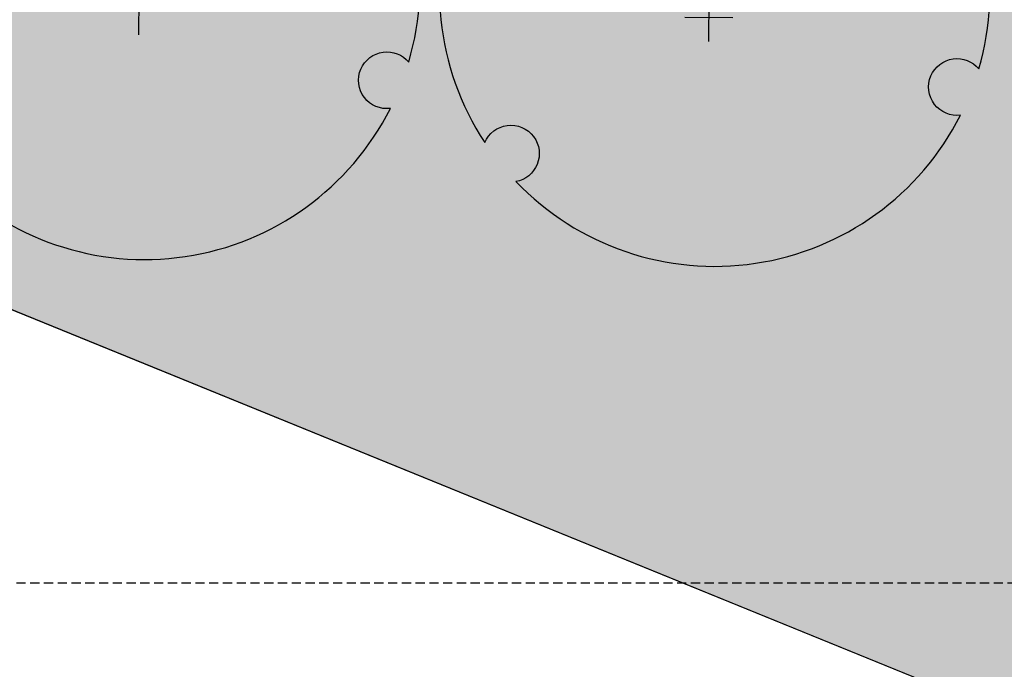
# Model space of a CAD drawing. Extents: x 1609557 to 1611883, y 574690 to 575242.
# Tile 17 of 43: x 1610278 to 1610305, y 574943 to 574960. Entities that reach past the tile are written whole.
import ezdxf

# ---------------------------------------------------------------- set-up
doc = ezdxf.new("R2010")
doc.units = 0
doc.header["$MEASUREMENT"] = 0
doc.linetypes.add('HIDDEN', pattern=[0.375, 0.25, -0.125])
for name, color, linetype in [('L-ANNO-MACH', 7, 'HIDDEN'), ('L-ANNO-MACH-OVERALL', 7, 'HIDDEN'), ('L-PLNT-BASE', 2, 'Continuous'), ('L-PLNT-BID-ADD', 2, 'Continuous'), ('L-PLNT-SEED', 2, 'Continuous'), ('L-PLNT-TREE', 5, 'Continuous'), ('L-PLNT-TREE-PLAN', 7, 'Continuous'), ('L-STON', 3, 'Continuous')]:
    doc.layers.add(name, color=color, linetype=linetype)
doc.layers.add('L-PLNT-NPLT', color=21, linetype='Continuous', plot=False)
doc.styles.add('RDG_Standard', font='ARIALN.TTF')

# ---------------------------------------------------------------- blocks, each defined once
blk = doc.blocks.new('PLNT-TREE-ORN-MULT')
at = {"layer": 'L-PLNT-TREE-PLAN', "color": 0, "extrusion": (5.028865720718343e-15, -4.300868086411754e-18, -1)}
for p, q in [((-0.04255343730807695, 0.06981336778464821), (-0.04335550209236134, -0.01725964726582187)), ((0.0527482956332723, 0.05509634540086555), (0.05194623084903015, -0.03197666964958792)), ((0.0005820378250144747, 0.02587582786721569), (-0.08649097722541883, 0.02667789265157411)), ((0.09588377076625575, 0.01115880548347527), (0.008810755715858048, 0.01196087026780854)), ((-0.01043609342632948, -0.004455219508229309), (-0.01123815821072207, -0.09152823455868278)), ((0.03269938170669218, -0.04839275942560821), (-0.05437363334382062, -0.04759069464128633))]:
    blk.add_line(p, q, dxfattribs=at)
at = {"layer": 'L-PLNT-TREE-PLAN', "color": 0}
blk.add_lwpolyline([(-0.02937539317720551, 0.4991363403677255, -0.2718992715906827), (-0.02216410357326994, 0.4473752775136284, -0.2718992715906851), (-0.06385349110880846, 0.4158601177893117, -0.2633037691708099), (-0.1106958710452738, 0.4355865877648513, -0.2633037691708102), (-0.1179077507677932, 0.4858989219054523, 0.518932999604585), (-0.417688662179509, -0.2748384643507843, -0.2647662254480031), (-0.3769914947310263, -0.2439824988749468, -0.2718992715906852), (-0.3288538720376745, -0.2643289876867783, -0.2633037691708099), (-0.3225163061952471, -0.3147589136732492, -0.2556770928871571), (-0.3610273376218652, -0.3459179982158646, 0.5174068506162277), (0.4463127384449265, -0.2253995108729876, -0.2652179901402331), (0.3991555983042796, -0.2055931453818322, -0.2718992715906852), (0.3927073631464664, -0.1537314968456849, -0.2633037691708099), (0.4332121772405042, -0.1230280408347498, -0.2575414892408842), (0.4796847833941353, -0.1410762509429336, 0.5192192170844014)], format="xyb", close=True, dxfattribs=at)
at = {"layer": 'L-PLNT-NPLT', "style": 'RDG_Standard'}
blk.add_attdef('KEY', (0.1024455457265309, 0.1900547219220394), '', height=0.046875, dxfattribs=at)
at = {"layer": 'L-PLNT-NPLT', "style": 'RDG_Standard', "flags": 1}
for tag, p in [('BOTANICAL', (0.1024455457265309, 0.1153563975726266)), ('COMMON', (0.1024455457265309, 0.04065807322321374)), ('SIZE', (0.1024455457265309, -0.03404025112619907)), ('CONDITION', (0.1024455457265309, -0.1087385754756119)), ('NOTES', (0.1024455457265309, -0.1834368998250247)), ('SORT', (0.1024455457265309, -0.2581352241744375))]:
    blk.add_attdef(tag, p, '', height=0.046875, dxfattribs=at)
blk = doc.blocks.new('base bid')
at = {"layer": 'L-PLNT-SEED'}
h = blk.add_hatch(dxfattribs=at)
h.set_pattern_fill('ANSI31', color=256, scale=10)
h.set_pattern_definition([(45, (150.2332058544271, -144.2689704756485), (-0.8838834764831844, 0.8838834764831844), [])])
edge = h.paths.add_edge_path()
edge.add_arc((618.8863025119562, -30.30258975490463), 1.015633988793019, 53.56259994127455, 119.7169013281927)
edge.add_arc((604.8375250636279, -3.650523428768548), 29.11303063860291, 189.3697585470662, 297.72745904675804, ccw=False)
edge.add_arc((570.2035708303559, -9.42934627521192), 5.999999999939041, 9.972662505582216, 101.7879303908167)
edge.add_arc((539.35580430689, 138.3861309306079), 145.0000000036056, 248.93301401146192, 281.7879303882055, ccw=False)
edge.add_arc((475.8941253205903, -24.71594292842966), 30.01817304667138, 67.80410625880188, 127.606428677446)
edge.add_arc((414.8510998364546, 54.51400046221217), 70.00000000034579, 234.3621781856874, 307.6152423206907, ccw=False)
edge.add_arc((339.1053539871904, -51.13912058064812), 60.00000000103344, 54.36217818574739, 102.9413701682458)
edge.add_arc((298.7936556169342, 124.2888332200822), 119.9999999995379, 269.47738466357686, 282.94137016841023, ccw=False)
edge.add_arc((297.6535016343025, -0.7059668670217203), 5.00000000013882, 89.47738466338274, 125.4332877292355)
edge.add_arc((292.4357098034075, 6.627153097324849), 3.999999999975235, 266.90698341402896, 305.43328772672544, ccw=False)
edge.add_arc((298.7936556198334, 124.2888332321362), 121.8333333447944, 234.5171921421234, 266.90698341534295, ccw=False)
edge.add_arc((230.3962784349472, 28.3383603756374), 3.999999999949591, 197.7889517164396, 234.51719214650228, ccw=False)
edge.add_arc((221.8265835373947, 25.58875506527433), 5.000000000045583, 17.78895171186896, 57.33646437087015)
edge.add_arc((192.1428275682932, -20.71323875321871), 60.0000000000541, 57.33646437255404, 95.53005168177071)
edge.add_line((186.3607580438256, 39.00750866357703), (186.1700039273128, 38.98934755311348))
edge.add_arc((180.5786885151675, 98.72825606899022), 59.99999998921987, 247.789464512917, 275.34707114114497, ccw=False)
edge.add_arc((156.0079716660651, 38.55118508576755), 4.999999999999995, 67.78946452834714, 159.470690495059)
edge.add_arc((167.6572125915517, 34.18891891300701), 17.43921944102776, 159.4706905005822, 205.3160390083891)
edge.add_line((151.892805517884, 26.73171807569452), (158.8874708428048, 11.94510390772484))
edge.add_arc((154.3676564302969, 9.807049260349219), 4.999999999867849, -5.277370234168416, 25.316038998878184, ccw=False)
edge.add_line((159.3464619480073, 9.347162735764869), (159.2120745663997, 7.892263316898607))
edge.add_arc((164.1908800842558, 7.432376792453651), 5.000000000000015, 174.7226297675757, 288.8249053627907)
edge.add_arc((171.9821321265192, -15.42170740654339), 19.14565743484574, 39.949937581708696, 108.82490536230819, ccw=False)
edge.add_arc((190.4923328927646, 0.08265457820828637), 5.000000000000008, 219.9499375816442, 260.1090579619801)
edge.add_arc((151.2221834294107, -225.1353719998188), 223.6160627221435, 64.00658706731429, 80.10905796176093, ccw=False)
edge.add_arc((365.507981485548, 214.5410112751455), 265.4991911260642, 244.0252345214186, 287.9078035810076)
edge.add_arc((486.119061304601, -158.9674474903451), 127.0000000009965, 64.50460080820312, 107.8712941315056, ccw=False)
edge.add_arc((486.1190613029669, -158.9674474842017), 126.9999999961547, 61.264920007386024, 64.50460080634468, ccw=False)
edge.add_arc((625.5395918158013, 95.3196258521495), 162.9999999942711, 241.2649200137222, 271.4988119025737)
edge.add_arc((632.209427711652, -159.5931303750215), 92.00000000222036, 40.598662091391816, 91.49881190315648, ccw=False)
edge.add_arc((804.5674639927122, -11.87140776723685), 134.999999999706, 220.5986620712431, 258.7316317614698)
edge.add_arc((779.1648480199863, -139.3653570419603), 4.999999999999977, 258.7316317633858, 370.3232354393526)
edge.add_line((784.0839102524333, -138.4693510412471), (782.9414253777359, -132.1971227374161))
edge.add_arc((776.8266279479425, -133.3109316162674), 6.21540970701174, 10.32323543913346, 70.94929946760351)
edge.add_arc((781.0222398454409, -121.1609270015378), 6.638608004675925, 186.8673162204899, 250.9492994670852, ccw=False)
edge.add_arc((810.6261729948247, -117.5955908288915), 36.45646305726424, 178.6613906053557, 186.867316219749, ccw=False)
edge.add_arc((765.0365062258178, -116.5302791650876), 9.145648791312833, 358.6613906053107, 428.1020102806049)
edge.add_arc((770.7768630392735, -102.2492452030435), 6.245895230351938, 201.7173952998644, 248.10201028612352, ccw=False)
edge.add_arc((760.3291983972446, -106.4105506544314), 5.000000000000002, 21.71739529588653, 78.0838911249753)
edge.add_arc((785.2377233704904, 11.62438980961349), 115.6344966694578, 225.374426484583, 258.0838911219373, ccw=False)
edge.add_arc((642.0705309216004, -130.5235531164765), 86.12889410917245, 44.0178143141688, 83.09250781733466)
edge.add_arc((661.4880895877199, 16.8794886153), 62.55870457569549, 227.8289389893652, 261.67372428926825, ccw=False)
at = {"layer": 'L-STON'}
h = blk.add_hatch(dxfattribs=at)
h.set_pattern_fill('GRASS', color=256, scale=2)
h.set_pattern_definition([(90, (-3.71114620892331, -150.6996880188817), (-1.414213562, 1.414213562), [0.375, -2.453427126]), (45, (-3.71114620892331, -150.6996880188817), (-1.414213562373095, 1.414213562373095), [0.375, -1.625]), (135, (-3.71114620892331, -150.6996880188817), (-1.414213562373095, -1.414213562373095), [0.375, -1.625])])
edge = h.paths.add_edge_path(flags=16)
edge.add_arc((618.8863025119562, -30.30258975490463), 1.015633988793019, 53.56259994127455, 119.7169013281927)
edge.add_arc((604.8375250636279, -3.650523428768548), 29.11303063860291, 189.3697585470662, 297.72745904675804, ccw=False)
edge.add_arc((570.2035708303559, -9.42934627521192), 5.999999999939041, 9.972662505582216, 101.7879303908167)
edge.add_arc((539.35580430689, 138.3861309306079), 145.0000000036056, 248.93301401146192, 281.7879303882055, ccw=False)
edge.add_arc((475.8941253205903, -24.71594292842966), 30.01817304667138, 67.80410625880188, 127.606428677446)
edge.add_arc((414.8510998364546, 54.51400046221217), 70.00000000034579, 234.3621781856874, 307.6152423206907, ccw=False)
edge.add_arc((339.1053539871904, -51.13912058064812), 60.00000000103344, 54.36217818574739, 102.9413701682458)
edge.add_arc((298.7936556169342, 124.2888332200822), 119.9999999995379, 269.47738466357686, 282.94137016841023, ccw=False)
edge.add_arc((297.6535016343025, -0.7059668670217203), 5.00000000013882, 89.47738466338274, 125.4332877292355)
edge.add_arc((292.4357098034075, 6.627153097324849), 3.999999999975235, 266.90698341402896, 305.43328772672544, ccw=False)
edge.add_arc((298.7936556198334, 124.2888332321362), 121.8333333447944, 234.5171921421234, 266.90698341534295, ccw=False)
edge.add_arc((230.3962784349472, 28.3383603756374), 3.999999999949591, 197.7889517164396, 234.51719214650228, ccw=False)
edge.add_arc((221.8265835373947, 25.58875506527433), 5.000000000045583, 17.78895171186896, 57.33646437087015)
edge.add_arc((192.1428275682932, -20.71323875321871), 60.0000000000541, 57.33646437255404, 95.53005168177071)
edge.add_line((186.3607580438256, 39.00750866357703), (186.1700039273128, 38.98934755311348))
edge.add_arc((180.5786885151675, 98.72825606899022), 59.99999998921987, 247.789464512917, 275.34707114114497, ccw=False)
edge.add_arc((156.0079716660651, 38.55118508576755), 4.999999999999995, 67.78946452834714, 159.470690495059)
edge.add_arc((167.6572125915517, 34.18891891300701), 17.43921944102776, 159.4706905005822, 205.3160390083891)
edge.add_line((151.892805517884, 26.73171807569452), (158.8874708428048, 11.94510390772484))
edge.add_arc((154.3676564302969, 9.807049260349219), 4.999999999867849, -5.277370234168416, 25.316038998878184, ccw=False)
edge.add_line((159.3464619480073, 9.347162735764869), (159.2120745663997, 7.892263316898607))
edge.add_arc((164.1908800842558, 7.432376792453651), 5.000000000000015, 174.7226297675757, 288.8249053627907)
edge.add_arc((171.9821321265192, -15.42170740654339), 19.14565743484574, 39.949937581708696, 108.82490536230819, ccw=False)
edge.add_arc((190.4923328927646, 0.08265457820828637), 5.000000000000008, 219.9499375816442, 260.1090579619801)
edge.add_arc((151.2221834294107, -225.1353719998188), 223.6160627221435, 64.00658706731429, 80.10905796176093, ccw=False)
edge.add_arc((365.507981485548, 214.5410112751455), 265.4991911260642, 244.0252345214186, 287.9078035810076)
edge.add_arc((486.119061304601, -158.9674474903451), 127.0000000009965, 64.50460080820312, 107.8712941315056, ccw=False)
edge.add_arc((486.1190613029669, -158.9674474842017), 126.9999999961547, 61.264920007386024, 64.50460080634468, ccw=False)
edge.add_arc((625.5395918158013, 95.3196258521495), 162.9999999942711, 241.2649200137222, 271.4988119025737)
edge.add_arc((632.209427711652, -159.5931303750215), 92.00000000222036, 40.598662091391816, 91.49881190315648, ccw=False)
edge.add_arc((804.5674639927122, -11.87140776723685), 134.999999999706, 220.5986620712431, 258.7316317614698)
edge.add_arc((779.1648480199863, -139.3653570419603), 4.999999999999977, 258.7316317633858, 370.3232354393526)
edge.add_line((784.0839102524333, -138.4693510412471), (782.9414253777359, -132.1971227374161))
edge.add_arc((776.8266279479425, -133.3109316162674), 6.21540970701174, 10.32323543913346, 70.94929946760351)
edge.add_arc((781.0222398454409, -121.1609270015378), 6.638608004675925, 186.8673162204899, 250.9492994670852, ccw=False)
edge.add_arc((810.6261729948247, -117.5955908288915), 36.45646305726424, 178.6613906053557, 186.867316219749, ccw=False)
edge.add_arc((765.0365062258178, -116.5302791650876), 9.145648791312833, 358.6613906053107, 428.1020102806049)
edge.add_arc((770.7768630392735, -102.2492452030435), 6.245895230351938, 201.7173952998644, 248.10201028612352, ccw=False)
edge.add_arc((760.3291983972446, -106.4105506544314), 5.000000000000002, 21.71739529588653, 78.0838911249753)
edge.add_arc((785.2377233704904, 11.62438980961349), 115.6344966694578, 225.374426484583, 258.0838911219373, ccw=False)
edge.add_arc((642.0705309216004, -130.5235531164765), 86.12889410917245, 44.0178143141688, 83.09250781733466)
edge.add_arc((661.4880895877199, 16.8794886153), 62.55870457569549, 227.8289389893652, 261.67372428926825, ccw=False)
edge = h.paths.add_edge_path()
edge.add_arc((661.4880895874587, 16.8794886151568), 58.55870457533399, 228.8865744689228, 261.6266150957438)
edge.add_arc((642.0705309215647, -130.5235531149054), 90.1288941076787, 44.04852607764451, 83.06014555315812, ccw=False)
edge.add_arc((785.2377233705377, 11.62438981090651), 111.6344966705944, 225.3982424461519, 282.6823883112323)
edge.add_arc((811.9353492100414, -107.0123411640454), 9.969110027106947, 16.319136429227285, 102.68238831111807, ccw=False)
edge.add_arc((865.5003203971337, -91.27441045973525), 45.85999714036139, 196.3851008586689, 256.0268237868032)
edge.add_arc((853.7026135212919, -138.6869781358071), 2.998343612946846, -68.92306818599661, 76.02682378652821, ccw=False)
edge.add_arc((804.5674639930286, -11.87140776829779), 138.9999999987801, 276.97243690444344, 291.1768356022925, ccw=False)
edge.add_arc((809.8878398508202, -159.6371798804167), 15.14565743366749, 40.28843071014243, 143.8357105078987)
edge.add_arc((804.5674639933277, -11.87140776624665), 139.0000000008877, 220.5986620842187, 267.151704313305, ccw=False)
edge.add_arc((632.2094277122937, -159.593130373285), 88.00000000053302, 40.59866207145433, 91.49881190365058)
edge.add_arc((625.5395918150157, 95.31962585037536), 166.9999999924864, 241.2649200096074, 271.4988119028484, ccw=False)
edge.add_arc((486.119061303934, -158.9674474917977), 123.0000000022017, 61.26492001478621, 107.8712941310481)
edge.add_arc((365.5043407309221, 214.5655925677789), 269.5237002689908, 249.6041407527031, 287.9063914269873, ccw=False)
edge.add_arc((365.9698800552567, 215.5476255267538), 270.6064256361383, 244.030657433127, 249.5842146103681, ccw=False)
edge.add_arc((154.4480504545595, -218.0632359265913), 211.8456146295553, 63.95216514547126, 70.08311154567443)
edge.add_arc((151.0554869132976, -225.5060928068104), 219.9999696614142, 69.91273766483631, 81.04841856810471)
edge.add_arc((171.9821321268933, -15.4217074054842), 15.14565743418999, 28.53936112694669, 140.0836133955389)
edge.add_arc((149.966357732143, -196.3326169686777), 190.9128533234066, 86.87746046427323, 97.39858245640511)
edge.add_arc((158.8098743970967, -264.4371158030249), 259.5891268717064, 97.39858245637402, 105.1312620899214)
edge.add_arc((35.53181350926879, 191.4625140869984), 212.6840491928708, 282.20007420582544, 285.13126208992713, ccw=False)
edge.add_arc((54.86326487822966, 102.0515709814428), 121.2071572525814, 277.0715209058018, 282.2000742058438, ccw=False)
edge.add_arc((51.95215365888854, 125.518462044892), 144.853923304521, 248.75498744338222, 277.07152089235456, ccw=False)
edge.add_arc((1.280879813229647, -4.833150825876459), 5.000000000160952, 104.84327763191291, 248.6841357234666, ccw=False)
edge.add_arc((-45.59932130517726, 172.0601694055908), 177.9999999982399, 284.8432776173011, 307.7565667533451)
edge.add_arc((-93.52873311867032, 250.2739725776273), 269.370478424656, 305.6296898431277, 316.0769376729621)
edge.add_arc((118.7785447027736, 46.36607813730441), 25.00104146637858, 39.91773842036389, 137.0089859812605, ccw=False)
edge.add_arc((180.5786885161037, 98.72825607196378), 55.99999999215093, 220.4330820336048, 235.0336811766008)
edge.add_arc((180.5786885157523, 98.72825607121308), 55.99999999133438, 235.0336811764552, 275.530051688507)
edge.add_arc((192.1428275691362, -20.71323875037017), 63.99999999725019, 53.66505559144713, 95.53005168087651, ccw=False)
edge.add_arc((298.7936556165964, 124.2888332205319), 116.0000000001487, 233.6650555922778, 282.9413701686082)
edge.add_arc((339.1053539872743, -51.13912058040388), 64.00000000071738, 54.3621781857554, 102.94137016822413, ccw=False)
edge.add_arc((414.8510998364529, 54.5140004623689), 66.0000000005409, 234.3621781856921, 307.6152423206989)
edge.add_arc((475.8942029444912, -24.71651629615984), 34.01867460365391, 67.87353367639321, 127.60697928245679, ccw=False)
edge.add_arc((539.3558043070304, 138.3861309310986), 141.0000000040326, 248.9484073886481, 281.7879303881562)
edge.add_arc((570.2035708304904, -9.429346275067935), 9.999999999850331, 9.832403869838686, 101.78793039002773, ccw=False)
edge.add_arc((604.8375250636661, -3.650523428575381), 25.11303063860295, 189.329578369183, 297.6231998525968)
edge.add_arc((618.8834613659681, -30.2891627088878), 5.002573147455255, 47.9211214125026, 118.69745510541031, ccw=False)
edge.add_arc((662.4386729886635, 17.95008187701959), 59.99035860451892, 227.9211214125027, 228.8749149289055)
h = blk.add_hatch(dxfattribs=at)
h.set_pattern_fill('AR-SAND', color=256, scale=2.5)
h.set_pattern_definition([(37.50000000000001, (-1609999.634312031, -572521.6229746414), (-0.1574833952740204, 4.817059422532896), [0, -3.8, 0, -4.25, 0, -4.0625]), (7.499999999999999, (-1609999.634312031, -572521.6229746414), (4.424441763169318, 7.055365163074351), [0, -2.05, 0, -3.425, 0, -1.3125]), (327.5, (-1610002.709312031, -572521.6229746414), (7.785354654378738, 0.01414763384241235), [0, -1.25, 0, -4.5, 0, -5.875]), (317.5, (-1610002.709312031, -572521.6229746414), (7.515316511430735, 2.194188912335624), [0, -0.625, 0, -2.95, 0, -3.375])])
edge = h.paths.add_edge_path()
edge.add_arc((975.1842532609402, 318.8047683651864), 481.7702616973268, 258.8784101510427, 260.4107916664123)
edge.add_line((894.9295026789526, -156.2339248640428), (884.2027706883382, -168.446132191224))
edge.add_line((884.2027706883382, -168.446132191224), (847.8491190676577, -190.6539219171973))
edge.add_line((847.8491190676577, -190.6539219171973), (798.1555349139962, -190.6539219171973))
edge.add_line((798.1555349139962, -190.6539219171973), (747.2964987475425, -172.5301932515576))
edge.add_line((747.2964987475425, -172.5301932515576), (711.4840671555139, -150.6228875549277))
edge.add_line((711.4840671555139, -150.6228875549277), (675.9964703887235, -118.4368421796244))
edge.add_line((675.9964703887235, -118.4368421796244), (504.1727170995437, -76.0782215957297))
edge.add_line((504.1727170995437, -76.0782215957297), (470.0743235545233, -62.44787501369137))
edge.add_line((470.0743235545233, -62.44787501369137), (384.715996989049, -72.36735664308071))
edge.add_line((384.715996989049, -72.36735664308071), (355.9447126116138, -76.94914028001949))
edge.add_line((355.9447126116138, -76.94914028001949), (344.0520851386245, -87.07581996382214))
edge.add_line((344.0520851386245, -87.07581996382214), (331.4194478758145, -90.8919148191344))
edge.add_line((331.4194478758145, -90.8919148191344), (175.0001791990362, -27.13090893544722))
edge.add_line((175.0001791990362, -27.13090893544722), (63.61505718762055, -52.02526193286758))
edge.add_line((63.61505718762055, -52.02526193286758), (4.422241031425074, -54.8544149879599))
edge.add_line((4.422241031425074, -54.8544149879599), (-69.8879120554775, -41.95109310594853))
edge.add_line((-69.8879120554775, -41.95109310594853), (-96.10807950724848, -31.68806857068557))
edge.add_line((-96.10807950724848, -31.68806857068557), (-102.7708319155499, -7.592912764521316))
edge.add_line((-102.7708319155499, -7.592912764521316), (-99.76146007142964, -1.693859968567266))
edge.add_arc((-45.59932130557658, 172.0601694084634), 182.0000000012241, 252.6868395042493, 275.0190642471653)
edge.add_line((-29.67664987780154, -9.241977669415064), (-29.3447826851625, -9.184034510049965))
edge.add_arc((-28.57626109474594, -25.37728074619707), 16.21147276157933, 61.79194727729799, 92.71718391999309, ccw=False)
edge.add_arc((51.7120899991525, 124.3093414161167), 153.6481874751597, 241.7919472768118, 285.8858236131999)
edge.add_arc((152.758396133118, -235.6392442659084), 220.2162130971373, 98.85330476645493, 105.5376167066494, ccw=False)
edge.add_arc((151.1820899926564, -225.4125226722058), 209.8687354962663, 70.0580048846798, 98.85778749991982, ccw=False)
edge.add_line((222.7617353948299, -28.12785397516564), (221.7754935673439, -30.49284057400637))
edge.add_arc((29.16494143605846, -585.7581051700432), 587.7230120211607, 70.86935000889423, 71.65257934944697)
edge.add_line((214.167296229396, -27.91182923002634), (214.0402741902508, -29.80142796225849))
edge.add_arc((29.16494161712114, -585.7581046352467), 585.8896781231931, 65.17206158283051, 71.60620215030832, ccw=False)
edge.add_line((275.1769008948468, -54.02054641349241), (275.9467077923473, -52.35666286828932))
edge.add_arc((29.16494235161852, -585.75810302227), 587.72300968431, 65.17206158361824, 66.03012498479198)
edge.add_line((267.9310958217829, -48.72080443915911), (268.3267669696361, -47.52202050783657))
edge.add_arc((365.5151381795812, 215.059979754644), 279.990868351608, 249.6891869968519, 287.8717470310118)
edge.add_arc((486.1190613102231, -158.9674474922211), 112.9999999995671, 62.84612761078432, 107.87174703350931, ccw=False)
edge.add_arc((625.6385876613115, 96.25216650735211), 177.9296759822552, 240.3772305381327, 271.4824047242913)
edge.add_arc((632.2057718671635, -159.6083406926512), 78.01511050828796, 45.1453067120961, 91.44266237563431, ccw=False)
edge.add_arc((804.4438500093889, -11.05135270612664), 149.7828535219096, 218.5050005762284, 297.7887874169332)
edge.add_arc((874.7528747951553, -144.4675637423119), 1.025781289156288, 113.8194262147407, 117.78878741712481, ccw=False)
edge.add_arc((923.8125677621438, -114.0406244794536), 57.59553997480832, 210.7966945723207, 223.8177650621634)
h = blk.add_hatch(dxfattribs=at)
h.set_pattern_fill('GRASS', color=256, scale=2)
h.set_pattern_definition([(90, (268.3267669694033, -159.3882068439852), (-1.414213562, 1.414213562), [0.375, -2.453427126]), (45, (268.3267669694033, -159.3882068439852), (-1.414213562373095, 1.414213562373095), [0.375, -1.625]), (135, (268.3267669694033, -159.3882068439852), (-1.414213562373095, -1.414213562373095), [0.375, -1.625])])
h.paths.add_polyline_path([(537.6901966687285, -58.42184590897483, 0.1364537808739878), (630.1664066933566, -81.61988989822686, -0.2050550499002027), (687.2307053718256, -104.3036016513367, 0.3604351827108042), (874.2746416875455, -143.5600835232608, -0.01732133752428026), (874.3386073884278, -143.5291556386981, -0.01738111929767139), (872.409787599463, -140.0213946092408, -0.3608761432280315), (690.2193964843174, -101.6350962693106, 0.2058063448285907), (630.0646177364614, -77.6211852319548, -0.1365781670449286), (539.593505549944, -54.90264165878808, 0.1992207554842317), (450.2141224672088, -47.61289945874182, -0.168289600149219), (269.5812832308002, -43.72115217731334), (268.3267669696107, -47.52202050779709, 0.1681615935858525), (451.4407916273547, -51.42016666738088, -0.1990285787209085)])
at = {"layer": 'L-PLNT-SEED'}
blk.add_lwpolyline([(-99.76146007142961, -1.693859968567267), (-102.7708319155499, -7.592912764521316), (-96.10807950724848, -31.68806857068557), (-69.8879120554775, -41.95109310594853), (4.422241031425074, -54.8544149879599), (63.61505718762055, -52.02526193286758), (175.0001791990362, -27.13090893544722), (331.4194478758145, -90.8919148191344), (344.0520851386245, -87.07581996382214), (355.9447126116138, -76.94914028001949), (384.715996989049, -72.36735664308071), (470.0743235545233, -62.44787501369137), (504.1727170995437, -76.0782215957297), (675.9964703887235, -118.4368421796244), (711.4840671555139, -150.6228875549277), (747.2964987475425, -172.5301932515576), (798.1555349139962, -190.6539219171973), (847.8491190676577, -190.6539219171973), (884.2027706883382, -168.446132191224), (894.9295026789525, -156.2339248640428)], dxfattribs=at)
blk.add_lwpolyline([(874.2746416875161, -143.5600835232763, -0.3604351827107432), (687.230705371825, -104.3036016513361, 0.2050550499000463), (630.1664066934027, -81.61988989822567, -0.1364537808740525), (537.6901966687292, -58.42184590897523, 0.1990265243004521), (451.4416417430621, -51.41989255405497, -0.1681624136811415), (268.3267669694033, -47.5220205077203)], format="xyb", dxfattribs=at)
blk = doc.blocks.new('viewports_Rebid')
at = {"layer": 'L-ANNO-MACH-OVERALL'}
blk.add_lwpolyline([(678.2274583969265, -124.6375052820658), (358.2274583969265, -124.6375052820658), (358.2274583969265, 65.36249471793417), (678.2274583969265, 65.36249471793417)], close=True, dxfattribs=at)
blk = doc.blocks.new('OPT B AGAIN')
at = {"layer": 'L-PLNT-SEED'}
h = blk.add_hatch(dxfattribs=at)
h.set_pattern_fill('ANSI31', color=256, scale=10)
h.set_pattern_definition([(45, (181.7650575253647, -138.8858917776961), (-0.8838834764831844, 0.8838834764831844), [])])
edge = h.paths.add_edge_path()
edge.add_arc((650.4181541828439, -24.9195110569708), 1.015633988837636, 53.56259993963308, 119.7169013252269)
edge.add_arc((636.3693767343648, 1.732555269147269), 29.1130306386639, 189.3697585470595, 297.72745904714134, ccw=False)
edge.add_arc((601.7354225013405, -4.046267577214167), 5.999999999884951, 9.972662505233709, 101.787930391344)
edge.add_arc((570.8876559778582, 143.7692096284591), 145.0000000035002, 248.93301401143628, 281.7879303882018, ccw=False)
edge.add_arc((507.4259769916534, -19.33286423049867), 30.01817304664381, 67.80410625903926, 127.6064286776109)
edge.add_arc((446.3829515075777, 59.89707916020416), 70.00000000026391, 234.3621781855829, 307.6152423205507, ccw=False)
edge.add_arc((370.6372056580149, -45.75604188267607), 60.00000000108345, 54.36217818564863, 102.9413701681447)
edge.add_arc((330.3255072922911, 129.6719119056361), 119.9999999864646, 280.84839090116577, 282.94137016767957, ccw=False)
edge.add_arc((367.943715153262, -49.30538427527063), 62.94338616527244, 103.8176226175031, 128.3046883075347)
edge.add_arc((332.0278986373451, -3.835722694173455), 4.999999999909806, 128.3046883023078, 172.4897710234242)
edge.add_arc((210.2500576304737, 12.21875247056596), 117.8315461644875, 339.6326578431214, 352.48977102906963, ccw=False)
edge.add_arc((325.4022392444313, -30.53126276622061), 5.000000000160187, 159.6326578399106, 254.0379134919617)
edge.add_arc((397.0398331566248, 219.9240899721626), 265.4991911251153, 254.0379134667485, 287.907803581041)
edge.add_arc((517.6509129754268, -153.5843687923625), 127.0000000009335, 64.50460080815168, 107.87129413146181, ccw=False)
edge.add_arc((517.6509129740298, -153.5843687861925), 126.9999999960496, 61.2649200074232, 64.50460080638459, ccw=False)
edge.add_arc((657.0714434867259, 100.7027045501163), 162.9999999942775, 241.2649200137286, 271.4988119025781)
edge.add_arc((663.7412793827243, -154.2100516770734), 92.00000000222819, 40.598662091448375, 91.49881190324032, ccw=False)
edge.add_arc((836.0993156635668, -6.488329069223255), 134.9999999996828, 220.5986620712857, 258.7316317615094)
edge.add_arc((810.696699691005, -133.9822783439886), 5.000000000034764, 258.7316317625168, 370.3232354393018)
edge.add_line((815.6157619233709, -133.0862723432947), (814.4732770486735, -126.8140440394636))
edge.add_arc((808.3584796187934, -127.9278529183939), 6.215409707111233, 10.32323543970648, 70.94929946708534)
edge.add_arc((812.5540915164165, -115.7778483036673), 6.638608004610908, 186.8673162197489, 250.9492994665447, ccw=False)
edge.add_arc((842.1580246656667, -112.2125121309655), 36.45646305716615, 178.6613906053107, 186.8673162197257, ccw=False)
edge.add_arc((796.5683578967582, -111.1472004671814), 9.145648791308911, 358.6613906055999, 428.1020102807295)
edge.add_arc((802.3087147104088, -96.8661665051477), 6.245895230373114, 201.7173952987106, 248.102010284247, ccw=False)
edge.add_arc((791.8610500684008, -101.0274719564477), 4.999999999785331, 21.7173952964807, 78.08389112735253)
edge.add_arc((816.769575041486, 17.00746850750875), 115.6344966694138, 225.3744264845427, 258.0838911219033, ccw=False)
edge.add_arc((673.6023825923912, -125.140474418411), 86.12889410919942, 44.01781431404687, 83.0925078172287)
edge.add_arc((693.0199412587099, 22.26256731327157), 62.558704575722, 227.8289389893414, 261.67372428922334, ccw=False)
edge = h.paths.add_edge_path()
edge.add_arc((212.1105401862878, 104.1113347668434), 59.99999998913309, 247.7894645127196, 275.3470711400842, ccw=False)
edge.add_arc((187.5398233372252, 43.93426378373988), 4.999999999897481, 67.78946453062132, 159.4706904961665)
edge.add_arc((199.1890642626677, 39.57199761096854), 17.43921944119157, 159.4706905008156, 205.3160390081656)
edge.add_line((183.4246571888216, 32.11479677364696), (190.4193225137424, 17.32818260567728))
edge.add_arc((185.8995081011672, 15.19012795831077), 4.999999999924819, -5.277370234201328, 25.31603899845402, ccw=False)
edge.add_line((190.878313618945, 14.73024143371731), (190.7439262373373, 13.27534201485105))
edge.add_arc((195.7227317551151, 12.81545549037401), 4.999999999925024, 174.722629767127, 288.8249053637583)
edge.add_arc((203.513983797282, -10.0386287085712), 19.14565743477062, 39.949937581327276, 108.82490536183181, ccw=False)
edge.add_arc((222.0241845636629, 5.465733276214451), 5.000000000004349, 219.9499375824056, 260.10905796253)
edge.add_arc((182.7540351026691, -219.7522932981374), 223.6160627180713, 75.43087282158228, 80.10905796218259, ccw=False)
edge.add_arc((240.2619229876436, 1.512586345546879), 5.000000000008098, 255.4308728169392, 347.0509928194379)
edge.add_arc((374.7180795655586, -29.40304603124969), 132.9646127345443, 157.5099949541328, 167.0509928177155, ccw=False)
edge.add_arc((247.246189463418, 23.37148950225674), 4.999999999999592, 337.509994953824, 393.1107178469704)
edge.add_arc((217.7081057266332, 4.107980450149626), 40.2644462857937, 33.11071784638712, 90.00889385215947)
at = {"layer": 'L-STON'}
h = blk.add_hatch(dxfattribs=at)
h.set_pattern_fill('GRASS', color=256, scale=2)
h.set_pattern_definition([(90, (27.8207054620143, -145.3166093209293), (-1.414213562, 1.414213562), [0.375, -2.453427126]), (45, (27.8207054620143, -145.3166093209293), (-1.414213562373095, 1.414213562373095), [0.375, -1.625]), (135, (27.8207054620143, -145.3166093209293), (-1.414213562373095, -1.414213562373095), [0.375, -1.625])])
edge = h.paths.add_edge_path()
edge.add_arc((207.1410033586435, 12.69014320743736), 107.6940575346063, 338.35944969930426, 342.71991084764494, ccw=False)
edge.add_arc((60.72531980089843, -580.3145660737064), 605.7230099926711, 65.1133469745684, 65.98454442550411, ccw=False)
edge.add_arc((329.9781141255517, -37.84200842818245), 15.96790067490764, 153.9824321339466, 160.5690995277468)
edge.add_arc((516.4555651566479, 428.1948726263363), 502.8758192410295, 245.32682082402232, 246.3738837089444, ccw=False)
edge.add_arc((207.3445239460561, 12.6182313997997), 107.4783624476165, 334.75866177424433, 337.3508878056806, ccw=False)
edge.add_arc((397.0361931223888, 219.9486709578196), 269.5237002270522, 249.933736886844, 287.9065540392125)
edge.add_arc((517.6509139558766, -153.5843684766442), 123.0000000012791, 61.260122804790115, 107.87093801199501, ccw=False)
edge.add_arc((657.0714434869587, 100.7027045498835), 166.9999999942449, 241.2684535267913, 271.4988119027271)
edge.add_arc((663.7412803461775, -154.2100516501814), 88.00000000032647, 40.592819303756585, 91.49881253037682, ccw=False)
edge.add_arc((836.0993152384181, -6.488328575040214), 138.9999999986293, 220.6023616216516, 267.1517046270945)
edge.add_arc((841.4196985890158, -154.2540915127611), 15.14565743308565, 40.28839114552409, 143.8357536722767, ccw=False)
edge.add_arc((836.0993222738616, -6.488328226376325), 139.0000000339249, 276.9724399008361, 291.1808094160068)
edge.add_arc((885.2346205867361, -133.3038389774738), 2.998343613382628, 291.258090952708, 435.5823314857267)
edge.add_arc((897.0321756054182, -85.8913326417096), 45.85999713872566, 196.3656860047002, 256.0560501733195, ccw=False)
edge.add_arc((843.4671981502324, -101.6292531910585), 9.969110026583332, 16.40838268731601, 102.606012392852)
edge.add_arc((816.7695752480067, 17.00746855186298), 111.6344966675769, 225.3982384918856, 282.68920835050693, ccw=False)
edge.add_arc((673.602382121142, -125.1404739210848), 90.12889410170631, 44.04853046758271, 83.06015612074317)
edge.add_arc((693.0199447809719, 22.26256679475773), 58.55870457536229, 228.8772201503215, 261.6265948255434, ccw=False)
edge.add_arc((693.9705255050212, 23.33316152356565), 59.99035987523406, 227.9211214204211, 228.8657866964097, ccw=False)
edge.add_arc((650.4152883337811, -24.90606170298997), 5.002573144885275, 47.92074019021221, 118.7163259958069)
edge.add_arc((636.3693727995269, 1.732553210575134), 25.11303063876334, 189.3284830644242, 297.6194251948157, ccw=False)
edge.add_arc((601.7354225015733, -4.046267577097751), 9.999999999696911, 9.835146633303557, 101.7879303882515)
edge.add_arc((570.8876539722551, 143.7692092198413), 141.0000000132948, 248.9484321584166, 281.78793122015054, ccw=False)
edge.add_arc((507.4260548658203, -19.33343770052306), 34.01867460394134, 67.87343435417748, 127.6124320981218)
edge.add_arc((446.3829510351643, 59.89707879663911), 66.00000000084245, 234.35688979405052, 307.6124323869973, ccw=False)
edge.add_arc((370.6372056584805, -45.75604188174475), 64.00000000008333, 54.36763199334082, 102.9413701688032)
edge.add_arc((330.3255673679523, 129.6719258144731), 116.0000000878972, 280.81274086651, 282.94133970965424, ccw=False)
edge.add_arc((330.3255081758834, 129.6717582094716), 115.9998465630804, 266.9069788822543, 280.8127851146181, ccw=False)
edge.add_line((324.0664828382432, 13.84089442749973), (323.9675614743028, 12.01023179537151))
edge.add_arc((330.32550728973, 129.6719119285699), 117.8333333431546, 262.4398860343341, 266.90698341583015, ccw=False)
edge.add_arc((207.3445242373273, 12.61823125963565), 107.4783621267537, -4.539872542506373, 0.13040968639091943, ccw=False)
edge.add_arc((347.5756757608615, 153.7025803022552), 153.2076535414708, 257.5268897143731, 261.0257481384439)
edge.add_line((323.676723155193, 2.370411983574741), (323.5023044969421, 0.5414674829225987))
edge.add_arc((351.0499038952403, 173.255806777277), 174.8974363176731, 257.87796993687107, 260.93776732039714, ccw=False)
edge.add_arc((306.1354698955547, -0.9130344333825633), 8.779646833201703, -36.79940575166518, 21.173633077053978, ccw=False)
edge.add_arc((379.2992689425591, 253.121108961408), 267.594211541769, 255.6915812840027, 257.6863574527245)
edge.add_line((322.2313187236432, -8.317050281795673), (321.8851103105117, -10.11804965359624))
edge.add_arc((416.4422678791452, 415.094967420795), 435.5997772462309, 256.2391643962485, 257.462797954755, ccw=False)
edge.add_arc((207.3445242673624, 12.61823125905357), 107.4783620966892, 343.7124250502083, 348.9390467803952, ccw=False)
edge.add_arc((10098.18086125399, 24184.04161815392), 26105.82961503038, 247.9804567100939, 248.0008734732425)
edge.add_line((319.1339653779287, -21.01119520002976), (318.5818858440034, -22.76556672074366))
edge.add_arc((-351.5724212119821, -1674.680112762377), 1782.67452516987, 67.91842221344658, 68.21666200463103)
edge = h.paths.add_edge_path(flags=16)
edge.add_arc((570.8876560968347, 143.769209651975), 145.0000000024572, 248.9330126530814, 281.787930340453)
edge.add_arc((601.7354225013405, -4.046267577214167), 5.999999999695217, 9.971805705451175, 101.78793038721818, ccw=False)
edge.add_arc((636.3693776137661, 1.732555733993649), 29.11303063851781, 189.3699357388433, 297.8536030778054)
edge.add_arc((650.4182739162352, -24.91959943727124), 1.015633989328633, 53.57173690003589, 116.1039863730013, ccw=False)
edge.add_arc((693.0199389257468, 22.26256765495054), 62.55870457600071, 227.8289288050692, 261.6737675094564)
edge.add_arc((673.6023838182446, -125.1404756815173), 86.128894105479, 44.01784787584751, 83.09247891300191, ccw=False)
edge.add_arc((816.769577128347, 17.00746806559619), 115.63449666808, 225.3744014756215, 258.0838900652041)
edge.add_arc((791.8610500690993, -101.0274719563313), 4.999999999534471, 21.820279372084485, 78.08389112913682, ccw=False)
edge.add_arc((802.308696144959, -96.86615905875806), 6.245895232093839, 201.635160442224, 248.1499141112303)
edge.add_arc((796.5683579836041, -111.1471965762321), 9.145648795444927, -1.3386337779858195, 68.06941175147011, ccw=False)
edge.add_arc((842.1580246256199, -112.2125121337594), 36.45646301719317, 178.6613905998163, 186.8310836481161)
edge.add_arc((812.554057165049, -115.7778364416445), 6.63860800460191, 186.6684787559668, 250.949613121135)
edge.add_arc((808.3584796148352, -127.9278529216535), 6.215409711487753, 10.323235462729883, 70.94929944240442, ccw=False)
edge.add_line((814.4732770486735, -126.8140440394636), (815.6157619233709, -133.0862723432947))
edge.add_arc((810.6966996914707, -133.9822783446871), 4.999999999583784, -101.26836824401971, 10.323235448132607, ccw=False)
edge.add_arc((836.0993156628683, -6.488329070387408), 134.9999999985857, 220.5986620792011, 258.7316317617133, ccw=False)
edge.add_arc((663.741279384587, -154.2100516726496), 91.99999999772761, 40.59866207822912, 91.49881190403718)
edge.add_arc((657.0714434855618, 100.7027045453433), 162.9999999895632, 241.2679849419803, 271.49881190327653, ccw=False)
edge.add_arc((517.6509215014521, -153.5843727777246), 126.999999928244, 61.26099051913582, 64.50460505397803)
edge.add_arc((517.6509129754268, -153.5843687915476), 127.0000000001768, 64.50460080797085, 107.9209160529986)
edge.add_arc((397.0398337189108, 219.92408981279), 265.4991911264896, 254.03410546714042, 287.8840671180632, ccw=False)
edge.add_arc((325.4022285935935, -30.53129148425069), 5.000000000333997, 159.6509862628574, 253.8357424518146, ccw=False)
edge.add_arc((210.250057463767, 12.21875123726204), 117.8315461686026, 339.6318658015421, 352.4897716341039)
edge.add_arc((332.0278986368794, -3.835722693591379), 4.999999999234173, 128.3491625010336, 172.4897710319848, ccw=False)
edge.add_arc((367.9437183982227, -49.30538346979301), 62.94338615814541, 103.81760064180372, 128.3082239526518, ccw=False)
edge.add_arc((330.3255452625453, 129.6719203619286), 119.9999997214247, 280.8483854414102, 282.9456370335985)
edge.add_arc((370.637204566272, -45.7560410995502), 60.00000000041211, 54.36898960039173, 102.93279844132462, ccw=False)
edge.add_arc((446.3829508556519, 59.89707865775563), 70.0000000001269, 234.3563389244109, 307.6212088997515)
edge.add_arc((507.4259744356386, -19.33286318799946), 30.01817304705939, 67.8041073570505, 127.5925140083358, ccw=False)
h = blk.add_hatch(dxfattribs=at)
h.set_pattern_fill('AR-SAND', color=256, scale=2.5)
h.set_pattern_definition([(37.50000000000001, (-1609968.10246036, -572516.2398959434), (-0.1574833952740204, 4.817059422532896), [0, -3.8, 0, -4.25, 0, -4.0625]), (7.499999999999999, (-1609968.10246036, -572516.2398959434), (4.424441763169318, 7.055365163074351), [0, -2.05, 0, -3.425, 0, -1.3125]), (327.5, (-1609971.17746036, -572516.2398959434), (7.785354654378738, 0.01414763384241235), [0, -1.25, 0, -4.5, 0, -5.875]), (317.5, (-1609971.17746036, -572516.2398959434), (7.515316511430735, 2.194188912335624), [0, -0.625, 0, -2.95, 0, -3.375])])
edge = h.paths.add_edge_path()
edge.add_line((387.4765642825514, -71.56606158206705), (416.2478486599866, -66.98427794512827))
edge.add_line((416.2478486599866, -66.98427794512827), (501.6061752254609, -57.06479631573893))
edge.add_line((501.6061752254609, -57.06479631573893), (535.7045687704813, -70.69514289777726))
edge.add_line((535.7045687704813, -70.69514289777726), (707.5283220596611, -113.0537634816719))
edge.add_line((707.5283220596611, -113.0537634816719), (743.0159188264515, -145.2398088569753))
edge.add_line((743.0159188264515, -145.2398088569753), (778.8283504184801, -167.1471145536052))
edge.add_line((778.8283504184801, -167.1471145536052), (829.6873865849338, -185.2708432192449))
edge.add_line((829.6873865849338, -185.2708432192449), (879.3809707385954, -185.2708432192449))
edge.add_line((879.3809707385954, -185.2708432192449), (915.7346223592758, -163.0630534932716))
edge.add_line((915.7346223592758, -163.0630534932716), (926.4613543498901, -150.8508461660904))
edge.add_line((926.4613543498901, -150.8508461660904), (913.7866116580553, -148.5347929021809))
edge.add_arc((962.3961570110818, -102.8307342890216), 66.72142739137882, 211.9891666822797, 223.2354667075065, ccw=False)
edge.add_arc((835.9757016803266, -5.668274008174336), 149.7828535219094, 218.5050005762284, 297.7887874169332, ccw=False)
edge.add_arc((663.7376235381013, -154.2252619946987), 78.01511050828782, 45.14530671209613, 91.44266237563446)
edge.add_arc((657.1704393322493, 101.6352452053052), 177.9296759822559, 240.3772305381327, 271.4824047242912, ccw=False)
edge.add_arc((517.6509129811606, -153.5843687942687), 112.9999999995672, 62.84612761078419, 107.8717470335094)
edge.add_arc((397.0469898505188, 220.4430584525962), 279.9908683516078, 249.6891869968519, 287.87174703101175, ccw=False)
edge.add_line((299.8586186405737, -42.13894180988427), (299.4629474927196, -43.33772574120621))
edge.add_arc((60.69679402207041, -580.3750243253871), 587.7230096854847, 65.17206158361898, 66.0301249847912, ccw=False)
edge.add_line((307.4785594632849, -46.97358417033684), (306.7087525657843, -48.63746771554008))
edge.add_arc((60.69679328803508, -580.3750259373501), 585.8896781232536, 65.17206158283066, 71.60620215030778)
edge.add_line((245.5721258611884, -24.41834926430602), (245.6991479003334, -22.52875053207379))
edge.add_arc((60.69679310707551, -580.3750264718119), 587.723012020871, 70.86935000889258, 71.65257934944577, ccw=False)
edge.add_line((253.3073452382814, -25.10976187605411), (254.2935870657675, -22.74477527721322))
edge.add_arc((182.7139416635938, -220.0294439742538), 209.8687354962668, 70.05800488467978, 98.85778749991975)
edge.add_arc((184.2902478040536, -230.2561655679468), 220.2162130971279, 98.85330476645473, 105.5376167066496)
edge.add_arc((83.24394167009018, 129.6924201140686), 153.6481874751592, 241.79194727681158, 285.8858236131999, ccw=False)
edge.add_arc((2.955590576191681, -19.99420204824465), 16.21147276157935, 61.79194727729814, 92.71718391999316)
edge.add_line((2.187068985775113, -3.800955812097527), (1.855201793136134, -3.858898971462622))
edge.add_arc((-14.06746963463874, 177.4432481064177), 182.0000000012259, 252.6868395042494, 275.01906424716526, ccw=False)
edge.add_line((-68.229608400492, 3.689218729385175), (-71.23898024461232, -2.209834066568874))
edge.add_line((-71.23898024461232, -2.209834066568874), (-64.57622783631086, -26.30498987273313))
edge.add_line((-64.57622783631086, -26.30498987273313), (-38.35606038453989, -36.56801440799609))
edge.add_line((-38.35606038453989, -36.56801440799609), (35.95409270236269, -49.47133629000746))
edge.add_line((35.95409270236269, -49.47133629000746), (95.14690885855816, -46.64218323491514))
edge.add_line((95.14690885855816, -46.64218323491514), (206.5320308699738, -21.74783023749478))
edge.add_line((206.5320308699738, -21.74783023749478), (362.9512995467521, -85.50883612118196))
edge.add_line((362.9512995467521, -85.50883612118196), (375.5839368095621, -81.6927412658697))
edge.add_line((375.5839368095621, -81.6927412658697), (387.4765642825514, -71.56606158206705))
h = blk.add_hatch(dxfattribs=at)
h.set_pattern_fill('GRASS', color=256, scale=2)
h.set_pattern_definition([(90, (299.8586186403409, -154.0051281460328), (-1.414213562, 1.414213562), [0.375, -2.453427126]), (45, (299.8586186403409, -154.0051281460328), (-1.414213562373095, 1.414213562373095), [0.375, -1.625]), (135, (299.8586186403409, -154.0051281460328), (-1.414213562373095, -1.414213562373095), [0.375, -1.625])])
h.paths.add_polyline_path([(569.222048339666, -53.03876721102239, 0.1364537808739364), (661.6982583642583, -76.23681120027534, -0.2050550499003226), (718.7625570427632, -98.92052295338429, 0.3604351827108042), (905.8064933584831, -138.1770048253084, -0.01732133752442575), (905.870459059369, -138.1460769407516, -0.01738111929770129), (903.9416392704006, -134.6383159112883, -0.3608761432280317), (721.7512481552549, -96.25201757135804, 0.2058063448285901), (661.596469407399, -72.23810653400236, -0.1365781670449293), (571.1253572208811, -49.51956296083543, 0.1992207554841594), (481.7459741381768, -42.22982076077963, -0.1675756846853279), (301.8322531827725, -38.60351610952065), (299.8586186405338, -42.13894180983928, 0.1681615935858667), (482.9726432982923, -46.03708796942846, -0.1990285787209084)])
at = {"layer": 'L-PLNT-SEED'}
blk.add_lwpolyline([(-68.229608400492, 3.689218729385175), (-71.23898024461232, -2.209834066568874), (-64.57622783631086, -26.30498987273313), (-38.35606038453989, -36.56801440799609), (35.95409270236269, -49.47133629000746), (95.14690885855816, -46.64218323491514), (206.5320308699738, -21.74783023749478), (362.9512995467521, -85.50883612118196), (375.5839368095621, -81.6927412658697), (387.4765642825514, -71.56606158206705), (416.2478486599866, -66.98427794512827), (501.6061752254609, -57.06479631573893), (535.7045687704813, -70.69514289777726), (707.5283220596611, -113.0537634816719), (743.0159188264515, -145.2398088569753), (778.8283504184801, -167.1471145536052), (829.6873865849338, -185.2708432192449), (879.3809707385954, -185.2708432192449), (915.7346223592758, -163.0630534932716), (926.4613543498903, -150.8508461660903)], dxfattribs=at)
blk.add_lwpolyline([(905.8704590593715, -138.1460769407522, 0.0173213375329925), (905.8064933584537, -138.1770048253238, -0.3604351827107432), (718.7625570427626, -98.92052295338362, 0.2050550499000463), (661.6982583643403, -76.23681120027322, -0.1364537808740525), (569.2220483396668, -53.03876721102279, 0.1990265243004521), (482.9734934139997, -46.03681385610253, -0.1681624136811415), (299.8586186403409, -42.13894180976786)], format="xyb", dxfattribs=at)

msp = doc.modelspace()

# ---------------------------------------------------------------- hatches: boundary and pattern name
at = {"layer": 'L-STON'}
h = msp.add_hatch(dxfattribs=at)
h.set_pattern_fill('GRASS', color=256, scale=2)
h.set_pattern_definition([(90, (0, 0), (-1.414213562, 1.414213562), [0.375, -2.453427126]), (45, (0, 0), (-1.414213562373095, 1.414213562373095), [0.375, -1.625]), (135, (0, 0), (-1.414213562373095, -1.414213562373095), [0.375, -1.625])])
edge = h.paths.add_edge_path()
edge.add_arc((1610813.216045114, 574959.1414492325), 100.0040495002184, 216.1022558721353, 216.1817475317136)
edge.add_arc((1610656.820515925, 574844.9201608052), 93.66082483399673, 36.09956406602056, 36.18443933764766)
edge = h.paths.add_edge_path()
edge.add_line((1609968.687393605, 575012.2828954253), (1609968.102458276, 575016.2398957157))
edge.add_arc((1609954.034991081, 575193.683145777), 178.0000017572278, 253.0948772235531, 274.5328533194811, ccw=False)
edge.add_arc((1609954.034990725, 575193.6831440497), 178.0000000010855, 248.16826524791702, 253.0948771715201, ccw=False)
edge.add_arc((1609954.034990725, 575193.6831440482), 177.9999999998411, 238.03358010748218, 248.1682652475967, ccw=False)
edge.add_arc((1609954.034990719, 575193.6831440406), 177.9999999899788, 221.3720803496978, 238.033580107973, ccw=False)
edge.add_arc((1609916.37045134, 575160.5099906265), 127.809606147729, 215.3124549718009, 221.3720803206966, ccw=False)
edge.add_arc((1609869.584878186, 574941.4546373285), 156.1524184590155, 111.6098876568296, 115.6512929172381)
edge.add_arc((1609765.242331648, 575157.5691477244), 83.83367074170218, 276.5399601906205, 295.99620355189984, ccw=False)
edge.add_line((1609774.790663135, 575074.2810110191), (1609793.91872741, 575061.8659131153))
edge.add_arc((1609739.119560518, 574977.4969385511), 100.6035414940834, 49.28011877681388, 56.9955511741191, ccw=False)
edge.add_line((1609804.749430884, 575053.7451691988), (1609811.023914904, 575047.8491104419))
edge.add_line((1609811.023914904, 575047.8491104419), (1609816.541248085, 575053.3064861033))
edge.add_line((1609816.541248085, 575053.3064861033), (1609888.084439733, 574995.2144768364))
edge.add_line((1609888.084439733, 574995.2144768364), (1609902.420042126, 574989.8289895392))
edge.add_line((1609902.420042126, 574989.8289895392), (1609897.395630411, 575009.8454450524))
edge.add_arc((1609904.28674102, 575010.7120738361), 6.94539062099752, 101.69690295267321, 187.1679094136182, ccw=False)
edge.add_arc((1609948.778174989, 575178.4044143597), 167.3102986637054, 254.0774575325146, 276.8341494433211)

# ---------------------------------------------------------------- block references
at = {"layer": 'L-ANNO-MACH'}
msp.add_blockref('viewports_Rebid', (1609666.84857738, 575069.5637974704), dxfattribs=at)
at = {"layer": 'L-PLNT-BASE'}
msp.add_blockref('base bid', (1609999.634312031, 575021.6229746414), dxfattribs=at)
at = {"layer": 'L-PLNT-BID-ADD'}
msp.add_blockref('OPT B AGAIN', (1609968.10246036, 575016.2398959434), dxfattribs=at)
at = {"layer": 'L-PLNT-TREE', "xscale": 15, "yscale": 15, "zscale": 15}
for p in [(1610281.568318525, 574961.2439119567), (1610297.100125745, 574961.0589633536)]:
    msp.add_blockref('PLNT-TREE-ORN-MULT', p, dxfattribs=at)

doc.saveas('drawing.dxf')
